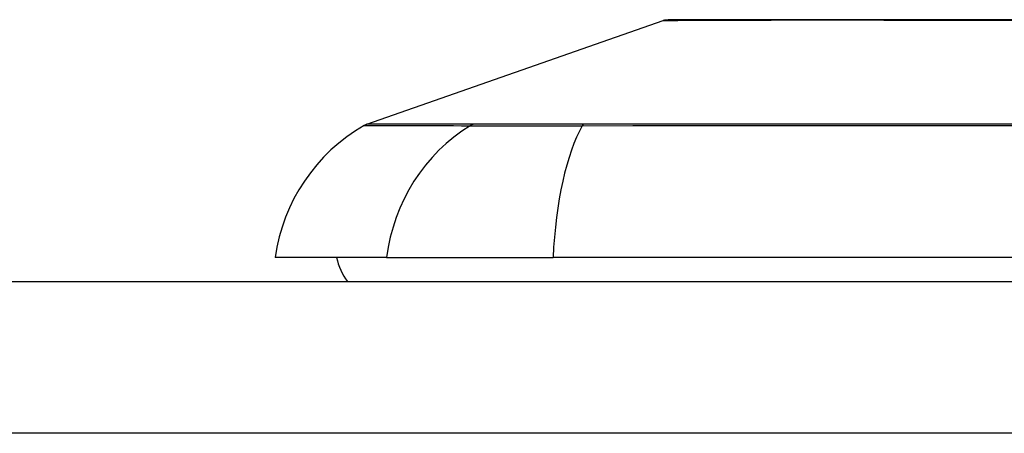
# Model space of a CAD drawing. Header units: inches. Extents: x 27 to 687, y 75 to 319.
# Tile 46 of 239: x 27.463 to 28.106, y 311.922 to 312.192. Entities that reach past the tile are written whole.
import ezdxf

# ---------------------------------------------------------------- set-up
doc = ezdxf.new("R2010")
doc.units = ezdxf.units.IN
doc.header["$MEASUREMENT"] = 0
doc.layers.add('Visible Edges(ANSI)', color=7, linetype='Continuous', lineweight=25)
doc.layers.add('Visible Tangent Edges(ANSI)', color=7, linetype='Continuous', lineweight=25)

msp = doc.modelspace()

# ---------------------------------------------------------------- linework, layer by layer
at = {"layer": 'Visible Edges(ANSI)'}
for p, q in [((27.68974, 312.12401), (27.88328, 312.19175)), ((27.70261, 312.0371), (27.62985, 312.0371)), ((27.70261, 312.0371), (27.8114, 312.0371)), ((28.66878, 312.0371), (27.8114, 312.0371)), ((26.91509, 312.02135), (92.52009, 312.02135))]:
    msp.add_line(p, q, dxfattribs=at)
at = {"layer": 'Visible Edges(ANSI)', "flags": 128}
msp.add_lwpolyline([(28.11998, 312.19208), (28.10364, 312.1921), (28.08762, 312.19211), (28.072, 312.19213), (28.05682, 312.19214), (28.04214, 312.19216), (28.02793, 312.19218), (28.01422, 312.19219), (28.00105, 312.19221), (27.98848, 312.19221), (27.97651, 312.19221), (27.96518, 312.19219), (27.95451, 312.19218), (27.94453, 312.19216), (27.93524, 312.19214), (27.92667, 312.19213), (27.91884, 312.19211), (27.91179, 312.19209), (27.90555, 312.19208), (27.90012, 312.19207), (27.89549, 312.19205), (27.89169, 312.19204), (27.88872, 312.19203), (27.88659, 312.19203), (27.88531, 312.19202), (27.88489, 312.19202)], dxfattribs=at)
at = {"layer": 'Visible Edges(ANSI)'}
for centre, radius, start, end in [((27.8849, 312.1871), 0.00492, 90.17314, 109.29005), ((27.693, 312.11472), 0.00984, 109.29005, 119.81689), ((27.74683, 312.02078), 0.11811, 119.81689, 172.0587), ((27.70859, 312.04498), 0.03937, 191.53696, 216.8699)]:
    msp.add_arc(centre, radius, start, end, dxfattribs=at)
at = {"layer": 'Visible Tangent Edges(ANSI)'}
for p, q in [((27.68974, 312.12401), (27.88328, 312.19175)), ((27.75953, 312.12405), (27.75936, 312.12405)), ((27.83175, 312.12405), (27.83128, 312.12405)), ((92.52009, 311.92235), (26.91509, 311.92235))]:
    msp.add_line(p, q, dxfattribs=at)
at = {"layer": 'Visible Tangent Edges(ANSI)', "flags": 128}
for points in [[(27.88328, 312.19175), (27.88343, 312.19175), (27.88389, 312.19175), (27.88465, 312.19175), (27.88571, 312.19176), (27.88707, 312.19177), (27.88873, 312.19178), (27.89068, 312.19179), (27.89292, 312.1918), (27.89546, 312.19181), (27.89828, 312.19182), (27.90139, 312.19184), (27.90479, 312.19185), (27.90848, 312.19187), (27.91245, 312.19188), (27.9167, 312.1919), (27.92123, 312.19192), (27.92603, 312.19193), (27.93108, 312.19195), (27.9364, 312.19197), (27.94196, 312.19199), (27.94777, 312.192), (27.95382, 312.19202), (27.96011, 312.19204), (27.96663, 312.19205)], [(27.96663, 312.19205), (27.96833, 312.19206), (27.97004, 312.19206), (27.97176, 312.19206), (27.97351, 312.19207), (27.97526, 312.19207), (27.97703, 312.19207), (27.97881, 312.19207), (27.98061, 312.19207), (27.98242, 312.19207), (27.98425, 312.19208), (27.98609, 312.19208), (27.98794, 312.19208), (27.98981, 312.19208), (27.99169, 312.19208), (27.99358, 312.19207), (27.99549, 312.19207), (27.99741, 312.19207), (27.99934, 312.19207), (28.00129, 312.19207), (28.00325, 312.19207), (28.00522, 312.19206), (28.00721, 312.19206), (28.0092, 312.19206), (28.01121, 312.19205)], [(28.01121, 312.19205), (28.02741, 312.19202), (28.04434, 312.19199), (28.06194, 312.19195), (28.08016, 312.19192), (28.09895, 312.19188), (28.11823, 312.19185)], [(27.75936, 312.12405), (27.75375, 312.12404), (27.74838, 312.12404), (27.74323, 312.12404), (27.73831, 312.12404), (27.73362, 312.12404), (27.72916, 312.12404), (27.72493, 312.12404), (27.72094, 312.12403), (27.71718, 312.12403), (27.71365, 312.12403), (27.71037, 312.12403), (27.70732, 312.12403), (27.70452, 312.12402), (27.70196, 312.12402), (27.69964, 312.12402), (27.69756, 312.12402), (27.69573, 312.12402), (27.69414, 312.12401), (27.69279, 312.12401), (27.69169, 312.12401), (27.69084, 312.12401), (27.69023, 312.12401), (27.68987, 312.12401), (27.68974, 312.12401)], [(27.83128, 312.12405), (27.82719, 312.12405), (27.82315, 312.12405), (27.81919, 312.12405), (27.81529, 312.12405), (27.81148, 312.12405), (27.80774, 312.12405), (27.80409, 312.12404), (27.80053, 312.12404), (27.79707, 312.12404), (27.79371, 312.12404), (27.79045, 312.12404), (27.78731, 312.12404), (27.78428, 312.12404), (27.78137, 312.12404), (27.77858, 312.12404), (27.77591, 312.12404), (27.77338, 312.12404), (27.77098, 312.12404), (27.76871, 312.12405), (27.76659, 312.12405), (27.7646, 312.12405), (27.76277, 312.12405), (27.76107, 312.12405), (27.75953, 312.12405)], [(28.13693, 312.12401), (28.1023, 312.12402), (28.06776, 312.12402), (28.03335, 312.12403), (27.9991, 312.12403), (27.96506, 312.12403), (27.93126, 312.12404), (27.89776, 312.12404), (27.86458, 312.12404), (27.83175, 312.12405)], [(27.6881, 312.12326), (27.68822, 312.12326), (27.68858, 312.12326), (27.68919, 312.12326), (27.69003, 312.12325), (27.69112, 312.12325), (27.69245, 312.12324), (27.69403, 312.12324), (27.69584, 312.12323), (27.6979, 312.12322), (27.7002, 312.12322), (27.70274, 312.12321), (27.70552, 312.1232), (27.70854, 312.12319), (27.71181, 312.12318), (27.7153, 312.12317), (27.71904, 312.12316), (27.72301, 312.12315), (27.72721, 312.12313), (27.73164, 312.12312), (27.73631, 312.12311), (27.7412, 312.1231), (27.74633, 312.12308), (27.75169, 312.12307), (27.75727, 312.12306)], [(27.75727, 312.12306), (27.7588, 312.12305), (27.7605, 312.12304), (27.76234, 312.12303), (27.76434, 312.12302), (27.76649, 312.12301), (27.76879, 312.12301), (27.77123, 312.123), (27.77381, 312.123), (27.77652, 312.12299), (27.77937, 312.12299), (27.78234, 312.12299), (27.78544, 312.12299), (27.78866, 312.12299), (27.79199, 312.12299), (27.79543, 312.12299), (27.79898, 312.123), (27.80263, 312.123), (27.80637, 312.12301), (27.8102, 312.12301), (27.81412, 312.12302), (27.81811, 312.12303), (27.82218, 312.12304), (27.82631, 312.12305), (27.8305, 312.12306)], [(27.8305, 312.12306), (27.86345, 312.12308), (27.89676, 312.12311), (27.93038, 312.12313), (27.96429, 312.12316), (27.99844, 312.12318), (28.0328, 312.1232), (28.06731, 312.12322), (28.10195, 312.12323), (28.13666, 312.12324)]]:
    msp.add_lwpolyline(points, dxfattribs=at)
at = {"layer": 'Visible Tangent Edges(ANSI)'}
msp.add_arc((27.8849, 312.1871), 0.00492, 90.17314, 109.29005, dxfattribs=at)
for centre, major_axis, ratio, start_param, end_param in [((27.76192, 312.11453), (0.00008, 0.00984), 0.945463, 0.267645, 0.531352), ((27.83213, 312.11453), (-0.00003, 0.00984), 0.32572, 0.259229, 0.522936), ((27.81304, 312.02078), (0, 0.11811), 0.943995, 0.523835, 1.432195), ((27.85, 312.02078), (0, 0.11811), 0.32996, 0.523835, 1.432195)]:
    msp.add_ellipse(centre, major_axis=major_axis, ratio=ratio, start_param=start_param, end_param=end_param, dxfattribs=at)

doc.saveas('drawing.dxf')
